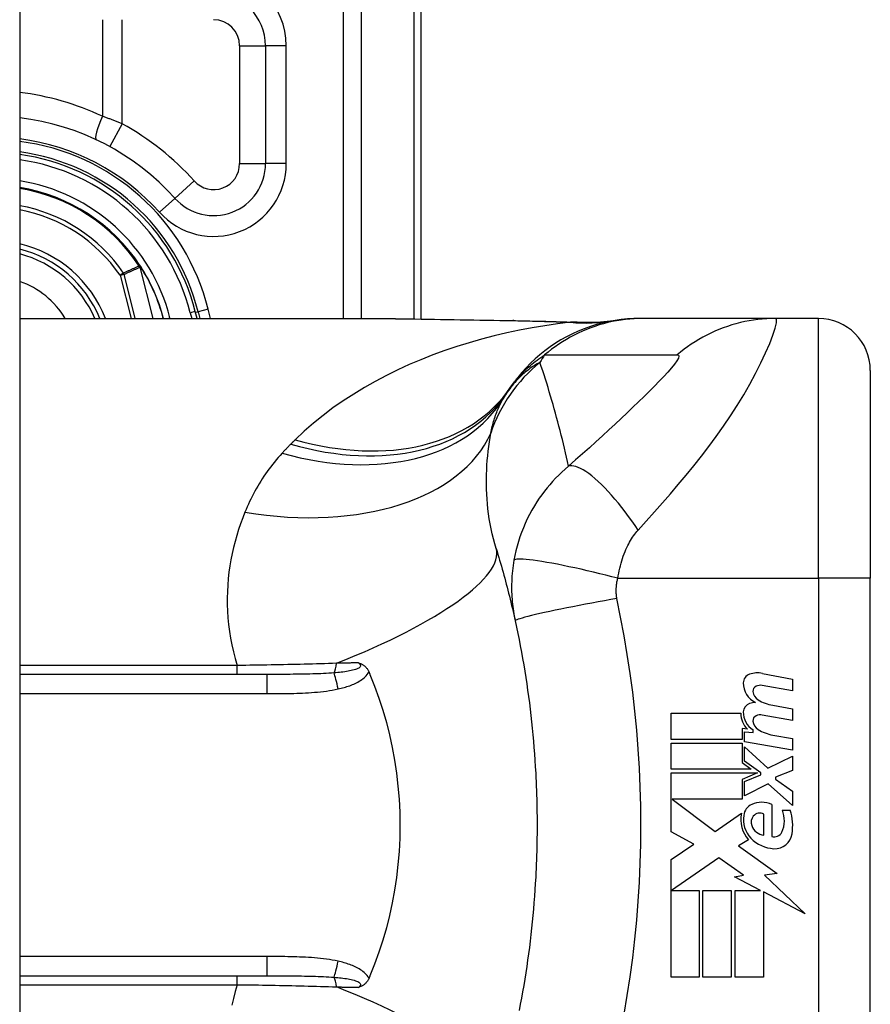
# Model space of a CAD drawing. Header units: inches. Extents: x 5 to 143, y 9 to 74.
# Tile 72 of 76: x 85.645 to 86.29, y 49.29 to 50.036. Entities that reach past the tile are written whole.
import ezdxf

# ---------------------------------------------------------------- set-up
doc = ezdxf.new("R2010")
doc.units = ezdxf.units.IN
doc.header["$MEASUREMENT"] = 0
doc.layers.add('Visible Edges(ANSI)', color=7, linetype='Continuous', lineweight=25)
doc.layers.add('Visible Tangent Edges(ANSI)', color=7, linetype='Continuous', lineweight=25)

msp = doc.modelspace()

# ---------------------------------------------------------------- linework, layer by layer
at = {"layer": 'Visible Edges(ANSI)'}
for p, q in [((85.6453, 53.53008), (85.6453, 30.01908)), ((85.9498, 49.80957), (85.9498, 50.17608)), ((85.83169, 50.01663), (85.83169, 49.92725)), ((85.73697, 49.84944), (85.73653, 49.85001)), ((85.77977, 49.80994), (85.77841, 49.81527)), ((85.78053, 49.81507), (85.7818, 49.80994)), ((85.6453, 49.80994), (85.90125, 49.80994)), ((86.11785, 49.80994), (86.11543, 49.80994)), ((86.21828, 49.80994), (86.11785, 49.80994)), ((86.25082, 49.80994), (86.21828, 49.80994)), ((86.29019, 49.77057), (86.29019, 49.61309)), ((86.29019, 49.23907), (86.29019, 49.61309)), ((85.8327, 49.54025), (85.6453, 49.54025)), ((86.20843, 49.54104), (86.23128, 49.5366)), ((86.23128, 49.5366), (86.23128, 49.5278)), ((86.23128, 49.5278), (86.20828, 49.53185)), ((86.21628, 49.51685), (86.23128, 49.5142)), ((86.23128, 49.5142), (86.23128, 49.5054)), ((86.13908, 49.5108), (86.19208, 49.5108)), ((86.13908, 49.491), (86.13908, 49.5108)), ((86.23128, 49.5054), (86.20828, 49.50946)), ((86.19298, 49.4992), (86.19298, 49.491)), ((86.19708, 49.49884), (86.19298, 49.4992)), ((86.19488, 49.4968), (86.20128, 49.49624)), ((86.19488, 49.48922), (86.19488, 49.4968)), ((86.20128, 49.49624), (86.20128, 49.49818)), ((86.21628, 49.49425), (86.23128, 49.4916)), ((86.23128, 49.4916), (86.23128, 49.4828)), ((86.19298, 49.491), (86.13908, 49.491)), ((86.13908, 49.4882), (86.19298, 49.4882)), ((86.13908, 49.4684), (86.13908, 49.4882)), ((86.19298, 49.4882), (86.19298, 49.47342)), ((86.23128, 49.4828), (86.19488, 49.48922)), ((86.19488, 49.4854), (86.21256, 49.4692)), ((86.19488, 49.4745), (86.19488, 49.4854)), ((86.21256, 49.4692), (86.23128, 49.4782)), ((86.23128, 49.4782), (86.23128, 49.4674)), ((86.19298, 49.47342), (86.19988, 49.4684)), ((86.20713, 49.4656), (86.19488, 49.4745)), ((86.19988, 49.4684), (86.13908, 49.4684)), ((86.13908, 49.4656), (86.20476, 49.4656)), ((86.13908, 49.421), (86.13908, 49.4656)), ((86.20476, 49.4656), (86.19298, 49.4606)), ((86.19488, 49.459), (86.20713, 49.4642)), ((86.20713, 49.4642), (86.20713, 49.4656)), ((86.23128, 49.4674), (86.21828, 49.4624)), ((86.21828, 49.4624), (86.21828, 49.4608)), ((86.19298, 49.4606), (86.19298, 49.4456)), ((86.19488, 49.4482), (86.19488, 49.459)), ((86.21268, 49.4574), (86.19488, 49.4482)), ((86.23128, 49.441), (86.21268, 49.4574)), ((86.21828, 49.4608), (86.23128, 49.4518)), ((86.23128, 49.4518), (86.23128, 49.441)), ((86.13992, 49.4456), (86.17258, 49.4212)), ((86.19298, 49.4456), (86.13992, 49.4456)), ((86.21548, 49.4418), (86.21548, 49.4174)), ((86.17258, 49.4212), (86.19248, 49.435)), ((86.20948, 49.4184), (86.20948, 49.4344)), ((86.22348, 49.4374), (86.22948, 49.4374)), ((86.15649, 49.41175), (86.13908, 49.421)), ((86.13908, 49.4), (86.15649, 49.41175)), ((86.19788, 49.41503), (86.19018, 49.4104)), ((86.19018, 49.4104), (86.21955, 49.38946)), ((86.13908, 49.3108), (86.13908, 49.4)), ((86.17528, 49.4012), (86.13949, 49.3766)), ((86.19399, 49.38811), (86.17528, 49.4012)), ((86.18728, 49.3868), (86.19399, 49.38811)), ((86.21955, 49.38946), (86.21008, 49.38813)), ((86.21008, 49.38813), (86.24088, 49.3589)), ((86.20688, 49.3766), (86.18728, 49.3868)), ((86.13949, 49.3766), (86.16048, 49.3766)), ((86.16048, 49.3766), (86.16048, 49.3108)), ((86.16328, 49.3766), (86.18468, 49.3766)), ((86.16328, 49.3108), (86.16328, 49.3766)), ((86.18468, 49.3766), (86.18468, 49.3108)), ((86.18768, 49.3766), (86.20688, 49.3766)), ((86.18768, 49.3108), (86.18768, 49.3766)), ((86.20908, 49.37545), (86.20908, 49.3108)), ((86.24088, 49.3589), (86.20908, 49.37545)), ((85.6453, 49.3119), (85.8327, 49.3119)), ((86.16048, 49.3108), (86.13908, 49.3108)), ((86.18468, 49.3108), (86.16328, 49.3108)), ((86.20908, 49.3108), (86.18768, 49.3108))]:
    msp.add_line(p, q, dxfattribs=at)
at = {"layer": 'Visible Edges(ANSI)', "flags": 128}
for points in [[(85.90125, 49.80994), (85.93027, 49.80979), (85.95977, 49.80943), (85.98965, 49.80896), (86.01983, 49.80848)], [(86.11543, 49.80994), (86.11079, 49.80984), (86.10611, 49.80957), (86.1014, 49.8091), (86.09669, 49.80844), (86.09197, 49.80758), (86.08726, 49.80653), (86.08258, 49.80528), (86.07793, 49.80383), (86.07334, 49.80218), (86.0688, 49.80034), (86.06433, 49.79831), (86.05995, 49.79609), (86.05566, 49.7937), (86.05148, 49.79113), (86.04742, 49.78839), (86.04349, 49.78549), (86.03969, 49.78245), (86.03603, 49.77927), (86.03253, 49.77595), (86.02918, 49.77252), (86.026, 49.76897), (86.02298, 49.76533), (86.02014, 49.76161), (86.01747, 49.75781)], [(86.01983, 49.80848), (86.04413, 49.80797), (86.06793, 49.80713)], [(86.06793, 49.80713), (86.08311, 49.80718), (86.09823, 49.80868)], [(86.0065, 49.63558), (86.00718, 49.63337), (86.00785, 49.63116), (86.00852, 49.62894), (86.00918, 49.62672), (86.00983, 49.62449), (86.01048, 49.62225), (86.01112, 49.62), (86.01175, 49.61775), (86.01238, 49.6155), (86.013, 49.61323), (86.01362, 49.61096), (86.01422, 49.60868), (86.01482, 49.6064), (86.01541, 49.6041), (86.016, 49.60181), (86.01658, 49.5995), (86.01715, 49.59719), (86.01772, 49.59487), (86.01827, 49.59255), (86.01883, 49.59021), (86.01937, 49.58788), (86.01991, 49.58553), (86.02044, 49.58318), (86.02096, 49.58082)], [(86.02096, 49.58082), (86.02198, 49.57609), (86.02297, 49.57136), (86.02392, 49.56662), (86.02484, 49.56186), (86.02573, 49.5571), (86.02659, 49.55232), (86.02742, 49.54755), (86.02821, 49.54276), (86.02897, 49.53797), (86.0297, 49.53317), (86.03039, 49.52836), (86.03106, 49.52355), (86.03169, 49.51873), (86.03228, 49.51391), (86.03285, 49.50908), (86.03338, 49.50424), (86.03389, 49.4994), (86.03435, 49.49456), (86.03479, 49.48972), (86.0352, 49.48487), (86.03557, 49.48001), (86.03591, 49.47516), (86.03622, 49.4703), (86.03649, 49.46544)], [(85.90214, 49.54901), (85.90253, 49.54889), (85.90291, 49.54876), (85.90328, 49.54863), (85.90366, 49.54849), (85.90404, 49.54833), (85.90441, 49.54816), (85.90478, 49.54797), (85.90516, 49.54777), (85.90553, 49.54756), (85.90589, 49.54732), (85.90626, 49.54706), (85.90662, 49.54678), (85.90698, 49.54648), (85.90733, 49.54615), (85.90768, 49.5458), (85.90801, 49.54543), (85.90832, 49.54506), (85.90862, 49.54466), (85.9089, 49.54425), (85.90917, 49.54383), (85.90942, 49.5434), (85.90966, 49.54296), (85.90989, 49.54251), (85.9101, 49.54204)], [(85.9101, 49.54204), (85.91013, 49.54197), (85.91016, 49.54189), (85.91019, 49.54182), (85.91022, 49.54174), (85.91026, 49.54167), (85.91029, 49.54159), (85.91032, 49.54152), (85.91035, 49.54145), (85.91038, 49.54137), (85.91041, 49.5413), (85.91045, 49.54122), (85.91048, 49.54115), (85.91051, 49.54107), (85.91054, 49.541), (85.91057, 49.54092), (85.9106, 49.54085), (85.91064, 49.54077), (85.91067, 49.5407), (85.9107, 49.54062), (85.91073, 49.54055), (85.91076, 49.54047), (85.91079, 49.5404), (85.91083, 49.54033), (85.91086, 49.54025)], [(85.91086, 49.54025), (85.91442, 49.53136), (85.91769, 49.52233), (85.92067, 49.51315), (85.92334, 49.50384), (85.92572, 49.49439), (85.92779, 49.48483), (85.92954, 49.47516), (85.93099, 49.46539), (85.93211, 49.45559), (85.93291, 49.44574), (85.93339, 49.43586), (85.93355, 49.42597), (85.93338, 49.41606), (85.93289, 49.40615), (85.93208, 49.39628), (85.93096, 49.38649), (85.92951, 49.37678), (85.92776, 49.36716), (85.9257, 49.35765), (85.92333, 49.34825), (85.92066, 49.33897), (85.91769, 49.32981), (85.91442, 49.32079), (85.91086, 49.3119)], [(86.03649, 49.46544), (86.03666, 49.46216), (86.03681, 49.45888), (86.03695, 49.4556), (86.03707, 49.45233), (86.03718, 49.44905), (86.03728, 49.44577), (86.03736, 49.44249), (86.03742, 49.4392), (86.03748, 49.43592), (86.03751, 49.43264), (86.03753, 49.42936), (86.03754, 49.42608), (86.03753, 49.4228), (86.03751, 49.41951), (86.03748, 49.41623), (86.03742, 49.41295), (86.03736, 49.40967), (86.03728, 49.40639), (86.03718, 49.40311), (86.03707, 49.39983), (86.03695, 49.39655), (86.03681, 49.39327), (86.03666, 49.39), (86.03649, 49.38672)], [(86.03649, 49.38672), (86.03622, 49.38186), (86.03591, 49.377), (86.03557, 49.37214), (86.0352, 49.36729), (86.03479, 49.36244), (86.03435, 49.35759), (86.03389, 49.35275), (86.03338, 49.34791), (86.03285, 49.34308), (86.03228, 49.33825), (86.03169, 49.33343), (86.03106, 49.32861), (86.03039, 49.3238), (86.0297, 49.31899), (86.02897, 49.31419), (86.02821, 49.3094), (86.02742, 49.30461), (86.02659, 49.29983), (86.02573, 49.29506), (86.02484, 49.29029), (86.02392, 49.28554)], [(85.9101, 49.31011), (85.90989, 49.30965), (85.90966, 49.30919), (85.90942, 49.30875), (85.90917, 49.30832), (85.9089, 49.3079), (85.90862, 49.30749), (85.90832, 49.3071), (85.90801, 49.30672), (85.90768, 49.30636), (85.90733, 49.30601), (85.90698, 49.30568), (85.90662, 49.30537), (85.90626, 49.30509), (85.90589, 49.30484), (85.90553, 49.3046), (85.90516, 49.30438), (85.90478, 49.30418), (85.90441, 49.304), (85.90404, 49.30383), (85.90366, 49.30367), (85.90328, 49.30353), (85.90291, 49.30339), (85.90253, 49.30326), (85.90214, 49.30315)], [(85.91086, 49.3119), (85.91083, 49.31183), (85.91079, 49.31175), (85.91076, 49.31168), (85.91073, 49.31161), (85.9107, 49.31153), (85.91067, 49.31146), (85.91064, 49.31138), (85.9106, 49.31131), (85.91057, 49.31123), (85.91054, 49.31116), (85.91051, 49.31108), (85.91048, 49.31101), (85.91045, 49.31093), (85.91041, 49.31086), (85.91038, 49.31078), (85.91035, 49.31071), (85.91032, 49.31063), (85.91029, 49.31056), (85.91026, 49.31049), (85.91022, 49.31041), (85.91019, 49.31034), (85.91016, 49.31026), (85.91013, 49.31019), (85.9101, 49.31011)]]:
    msp.add_lwpolyline(points, dxfattribs=at)
at = {"layer": 'Visible Edges(ANSI)'}
for centre, radius, start, end in [((85.79232, 50.01663), 0.03937, 0, 90), ((85.62382, 49.77608), 0.18701, 41.89689, 83.40305), ((85.6238, 49.77608), 0.1615, 13.97087, 82.34968), ((85.6238, 49.77608), 0.1595, 14.22405, 82.25316), ((85.79232, 49.92725), 0.03937, 221.89689, 0), ((85.6238, 49.77608), 0.1348, 33.26022, 80.82269), ((85.6238, 49.77608), 0.089, 22.36032, 76.0206), ((85.73617, 49.84868), 0.0011, 33.21896, 43.49073), ((85.6238, 49.77608), 0.13489, 14.53721, 32.87053), ((86.25082, 49.77057), 0.03937, 0, 90), ((86.1134, 49.68878), 0.11811, 146.47918, 148.69993), ((86.50998, 49.42608), 0.59381, 146.03787, 146.47918), ((86.2009, 49.53376), 0.007, 108.47479, 179.6788), ((86.20477, 49.52219), 0.0192, 79, 108.47479), ((86.21027, 49.53371), 0.01637, 179.6788, 243.95078), ((86.20518, 49.52763), 0.004, 113.54875, 186.10268), ((86.20686, 49.52378), 0.0082, 79.9922, 113.54875), ((86.20956, 49.5281), 0.0084, 186.10268, 237.60833), ((86.20066, 49.51174), 0.00676, 106.9928, 179.47765), ((86.20429, 49.49984), 0.0192, 93.6169, 106.9928), ((86.22123, 49.54745), 0.031, 238.55841, 260.82565), ((86.20808, 49.51047), 0.016, 178.79525, 226.5849), ((86.2099, 49.51166), 0.016, 179.47765, 237.41137), ((86.20518, 49.50523), 0.004, 113.55712, 186.03001), ((86.20686, 49.50138), 0.0082, 80, 113.55712), ((86.20956, 49.5057), 0.0084, 186.03001, 237.59924), ((86.22167, 49.52478), 0.031, 237.59924, 260), ((86.20438, 49.43253), 0.01013, 113.84447, 175.08017), ((86.20788, 49.42461), 0.0188, 66.15553, 113.84447), ((86.21393, 49.43008), 0.022, 167.07905, 223.17854), ((86.21393, 49.43008), 0.01992, 170.40854, 224.16843), ((86.20717, 49.42823), 0.0073, 141.16516, 199.37968), ((86.20644, 49.42881), 0.00637, 61.45471, 141.16516), ((86.20459, 49.42955), 0.02046, 334.67838, 22.56091), ((86.19085, 49.42534), 0.04048, 351.56052, 17.33425), ((86.21085, 49.42952), 0.0112, 199.37968, 262.99755), ((86.2173, 49.42354), 0.0064, 253.52609, 334.67838), ((86.21787, 49.42133), 0.01315, 266.56465, 351.56052), ((86.21867, 49.4347), 0.02654, 224.16843, 266.56465)]:
    msp.add_arc(centre, radius, start, end, dxfattribs=at)
at = {"layer": 'Visible Tangent Edges(ANSI)'}
for p, q in [((85.89047, 50.36717), (85.89047, 49.80994)), ((85.90439, 49.80993), (85.90439, 50.36717)), ((85.94404, 50.17608), (85.94404, 49.80964)), ((85.70804, 50.03631), (85.70804, 49.96312)), ((85.72299, 49.95743), (85.72299, 50.03631)), ((85.81201, 50.01663), (85.83169, 50.01663)), ((85.81201, 50.01663), (85.81201, 49.92725)), ((85.84744, 50.01663), (85.83169, 50.01663)), ((85.84744, 49.92725), (85.84744, 50.01663)), ((85.72299, 49.95743), (85.71354, 49.94016)), ((85.81201, 49.92725), (85.83169, 49.92725)), ((85.84744, 49.92725), (85.83169, 49.92725)), ((85.77767, 49.91411), (85.76302, 49.90096)), ((85.7513, 49.89044), (85.76302, 49.90096)), ((85.7362, 49.84979), (85.73594, 49.84962)), ((85.73653, 49.85001), (85.7362, 49.84979)), ((85.7362, 49.84928), (85.73634, 49.84934)), ((85.72398, 49.84436), (85.72143, 49.84262)), ((85.72143, 49.84262), (85.72442, 49.84338)), ((85.72143, 49.84262), (85.72971, 49.80994)), ((85.7329, 49.80994), (85.72442, 49.84338)), ((85.7364, 49.84871), (85.73655, 49.84875)), ((85.7364, 49.84871), (85.74623, 49.80994)), ((85.74639, 49.80994), (85.73655, 49.84875)), ((85.7371, 49.84929), (85.73693, 49.84918)), ((85.77841, 49.81527), (85.7746, 49.8143)), ((85.7746, 49.8143), (85.7757, 49.80994)), ((85.77859, 49.81459), (85.78053, 49.81507)), ((85.78817, 49.81697), (85.78053, 49.81507)), ((85.78992, 49.80994), (85.78817, 49.81697)), ((85.75737, 49.80994), (85.75922, 49.8104)), ((85.75934, 49.80994), (85.75922, 49.8104)), ((86.25082, 49.61309), (86.25082, 49.80994)), ((86.09874, 49.61309), (86.25082, 49.61309)), ((86.25082, 49.61309), (86.25082, 49.23907)), ((86.29019, 49.61309), (86.25082, 49.61309)), ((85.81026, 49.54699), (85.6453, 49.54699)), ((85.81026, 49.54025), (85.81026, 49.54699)), ((85.8327, 49.54025), (85.8327, 49.52567)), ((85.6453, 49.52567), (85.8327, 49.52567)), ((85.8327, 49.32648), (85.6453, 49.32648)), ((85.8327, 49.32648), (85.8327, 49.3119)), ((85.6453, 49.30516), (85.81026, 49.30516)), ((85.81026, 49.30516), (85.81026, 49.3119))]:
    msp.add_line(p, q, dxfattribs=at)
at = {"layer": 'Visible Tangent Edges(ANSI)', "flags": 128}
for points in [[(85.72299, 49.95743), (85.72237, 49.95768), (85.72175, 49.95793), (85.72114, 49.95818), (85.72052, 49.95843), (85.7199, 49.95867), (85.71928, 49.95892), (85.71866, 49.95917), (85.71804, 49.95941), (85.71741, 49.95965), (85.71679, 49.95989), (85.71617, 49.96013), (85.71554, 49.96037), (85.71492, 49.96061), (85.7143, 49.96084), (85.71367, 49.96108), (85.71305, 49.96131), (85.71242, 49.96154), (85.71179, 49.96177), (85.71117, 49.962), (85.71054, 49.96223), (85.70992, 49.96245), (85.70929, 49.96268), (85.70867, 49.9629), (85.70804, 49.96312)], [(85.73594, 49.84962), (85.73544, 49.84941), (85.73494, 49.84919), (85.73444, 49.84897), (85.73394, 49.84875), (85.73344, 49.84854), (85.73295, 49.84832), (85.73245, 49.8481), (85.73195, 49.84788), (85.73145, 49.84766), (85.73095, 49.84744), (85.73045, 49.84722), (85.72995, 49.84701), (85.72946, 49.84679), (85.72896, 49.84657), (85.72846, 49.84635), (85.72796, 49.84613), (85.72746, 49.84591), (85.72696, 49.84569), (85.72647, 49.84547), (85.72597, 49.84525), (85.72547, 49.84502), (85.72497, 49.8448), (85.72447, 49.84458), (85.72398, 49.84436)], [(85.73594, 49.84962), (85.73595, 49.84961), (85.73596, 49.84959), (85.73597, 49.84958), (85.73598, 49.84956), (85.73599, 49.84955), (85.736, 49.84953), (85.73601, 49.84952), (85.73602, 49.8495), (85.73603, 49.84949), (85.73604, 49.84947), (85.73606, 49.84946), (85.73607, 49.84945), (85.73608, 49.84943), (85.73609, 49.84942), (85.7361, 49.8494), (85.73611, 49.84939), (85.73612, 49.84937), (85.73613, 49.84936), (85.73615, 49.84935), (85.73616, 49.84933), (85.73617, 49.84932), (85.73618, 49.8493), (85.73619, 49.84929), (85.7362, 49.84928)], [(85.7362, 49.84979), (85.73619, 49.84977), (85.73619, 49.84975), (85.73619, 49.84973), (85.73618, 49.84971), (85.73618, 49.84969), (85.73618, 49.84967), (85.73618, 49.84965), (85.73618, 49.84962), (85.73618, 49.8496), (85.73617, 49.84958), (85.73617, 49.84956), (85.73617, 49.84954), (85.73617, 49.84952), (85.73617, 49.84949), (85.73617, 49.84947), (85.73618, 49.84945), (85.73618, 49.84943), (85.73618, 49.84941), (85.73618, 49.84939), (85.73619, 49.84936), (85.73619, 49.84934), (85.73619, 49.84932), (85.7362, 49.8493), (85.7362, 49.84928)], [(85.73634, 49.84934), (85.73633, 49.84936), (85.73633, 49.84938), (85.73632, 49.8494), (85.73631, 49.84942), (85.7363, 49.84943), (85.7363, 49.84945), (85.73629, 49.84947), (85.73628, 49.84949), (85.73627, 49.84951), (85.73627, 49.84953), (85.73626, 49.84955), (85.73626, 49.84956), (85.73625, 49.84958), (85.73624, 49.8496), (85.73624, 49.84962), (85.73623, 49.84964), (85.73623, 49.84966), (85.73622, 49.84968), (85.73622, 49.8497), (85.73621, 49.84972), (85.73621, 49.84974), (85.73621, 49.84976), (85.7362, 49.84977), (85.7362, 49.84979)], [(85.73697, 49.84944), (85.73695, 49.84947), (85.73692, 49.8495), (85.73689, 49.84952), (85.73686, 49.84954), (85.73683, 49.84956), (85.7368, 49.84958), (85.73677, 49.8496), (85.73674, 49.84962), (85.7367, 49.84964), (85.73667, 49.84965), (85.73664, 49.84967), (85.73661, 49.84968), (85.73657, 49.84969), (85.73654, 49.8497), (85.73651, 49.84971), (85.73647, 49.84972), (85.73644, 49.84973), (85.7364, 49.84974), (85.73637, 49.84975), (85.73634, 49.84976), (85.7363, 49.84977), (85.73627, 49.84978), (85.73623, 49.84979), (85.7362, 49.84979)], [(85.7362, 49.84979), (85.73623, 49.84977), (85.73626, 49.84975), (85.7363, 49.84973), (85.73633, 49.8497), (85.73636, 49.84968), (85.73639, 49.84966), (85.73643, 49.84963), (85.73646, 49.84961), (85.73649, 49.84959), (85.73653, 49.84957), (85.73656, 49.84954), (85.73659, 49.84952), (85.73662, 49.84949), (85.73665, 49.84947), (85.73669, 49.84944), (85.73672, 49.84942), (85.73675, 49.84939), (85.73678, 49.84936), (85.7368, 49.84934), (85.73683, 49.84931), (85.73686, 49.84928), (85.73688, 49.84925), (85.73691, 49.84921), (85.73693, 49.84918)], [(85.73655, 49.84875), (85.73655, 49.84878), (85.73654, 49.8488), (85.73653, 49.84883), (85.73653, 49.84885), (85.73652, 49.84888), (85.73651, 49.8489), (85.7365, 49.84893), (85.7365, 49.84895), (85.73649, 49.84898), (85.73648, 49.849), (85.73647, 49.84903), (85.73646, 49.84905), (85.73645, 49.84908), (85.73644, 49.8491), (85.73644, 49.84913), (85.73643, 49.84915), (85.73642, 49.84917), (85.73641, 49.8492), (85.7364, 49.84922), (85.73639, 49.84925), (85.73637, 49.84927), (85.73636, 49.8493), (85.73635, 49.84932), (85.73634, 49.84934)], [(85.72442, 49.84338), (85.72492, 49.8436), (85.72542, 49.84383), (85.72591, 49.84405), (85.72641, 49.84428), (85.72691, 49.8445), (85.72741, 49.84472), (85.72791, 49.84495), (85.72841, 49.84517), (85.72891, 49.84539), (85.72941, 49.84562), (85.72991, 49.84584), (85.73041, 49.84606), (85.73091, 49.84628), (85.73141, 49.8465), (85.73191, 49.84673), (85.73241, 49.84695), (85.73291, 49.84717), (85.7334, 49.84739), (85.7339, 49.84761), (85.7344, 49.84783), (85.7349, 49.84805), (85.7354, 49.84827), (85.7359, 49.84849), (85.7364, 49.84871)], [(85.7362, 49.84928), (85.73621, 49.84925), (85.73622, 49.84923), (85.73623, 49.84921), (85.73624, 49.84919), (85.73625, 49.84916), (85.73626, 49.84914), (85.73627, 49.84912), (85.73628, 49.84909), (85.73629, 49.84907), (85.7363, 49.84905), (85.73631, 49.84902), (85.73632, 49.849), (85.73633, 49.84898), (85.73633, 49.84895), (85.73634, 49.84893), (85.73635, 49.84891), (85.73636, 49.84888), (85.73636, 49.84886), (85.73637, 49.84883), (85.73638, 49.84881), (85.73639, 49.84879), (85.73639, 49.84876), (85.7364, 49.84874), (85.7364, 49.84871)], [(86.06287, 49.80702), (86.05314, 49.80582), (86.04344, 49.80442), (86.03376, 49.80281), (86.02412, 49.80099), (86.01453, 49.79896), (86.00499, 49.79672), (85.99552, 49.79426), (85.98613, 49.79158), (85.97682, 49.78869), (85.96761, 49.78558), (85.95851, 49.78226), (85.94952, 49.77871), (85.94065, 49.77494), (85.93192, 49.77095), (85.92334, 49.76673), (85.9149, 49.76228), (85.90662, 49.75761), (85.89851, 49.75268), (85.89057, 49.74752), (85.88283, 49.74211), (85.8753, 49.73646), (85.86801, 49.73057), (85.86097, 49.72443), (85.8542, 49.71805)], [(85.90125, 49.80994), (85.90603, 49.80993), (85.91081, 49.80992), (85.91562, 49.80989), (85.92043, 49.80986), (85.92526, 49.80982), (85.93011, 49.80977), (85.93497, 49.80971), (85.93984, 49.80965), (85.94472, 49.80959), (85.94962, 49.80952), (85.95453, 49.80944), (85.95945, 49.80936), (85.96438, 49.80928), (85.96932, 49.8092), (85.97427, 49.80911), (85.97923, 49.80902), (85.9842, 49.80893), (85.98918, 49.80884), (85.99417, 49.80875), (85.99916, 49.80866), (86.00417, 49.80857), (86.00919, 49.80848), (86.01421, 49.8084), (86.01924, 49.80831)], [(86.01983, 49.80848), (86.0198, 49.80848), (86.01978, 49.80847), (86.01975, 49.80847), (86.01973, 49.80847), (86.0197, 49.80847), (86.01968, 49.80847), (86.01966, 49.80846), (86.01963, 49.80846), (86.01961, 49.80845), (86.01958, 49.80845), (86.01956, 49.80844), (86.01953, 49.80844), (86.01951, 49.80843), (86.01948, 49.80842), (86.01946, 49.80841), (86.01943, 49.8084), (86.01941, 49.80839), (86.01939, 49.80838), (86.01936, 49.80837), (86.01934, 49.80836), (86.01931, 49.80835), (86.01929, 49.80834), (86.01927, 49.80833), (86.01924, 49.80831)], [(86.01924, 49.80831), (86.02109, 49.80828), (86.02294, 49.80825), (86.02478, 49.80821), (86.02663, 49.80818), (86.02847, 49.80814), (86.03031, 49.8081), (86.03214, 49.80806), (86.03398, 49.80801), (86.03581, 49.80797), (86.03763, 49.80792), (86.03946, 49.80787), (86.04128, 49.80782), (86.0431, 49.80776), (86.04491, 49.80771), (86.04672, 49.80765), (86.04853, 49.80759), (86.05034, 49.80753), (86.05214, 49.80746), (86.05394, 49.80739), (86.05573, 49.80732), (86.05752, 49.80725), (86.05931, 49.80717), (86.06109, 49.8071), (86.06287, 49.80702)], [(86.11785, 49.80994), (86.11454, 49.80989), (86.11121, 49.80974), (86.10788, 49.8095), (86.10454, 49.80916), (86.1012, 49.80871), (86.09787, 49.80817), (86.09454, 49.80753), (86.09123, 49.80679), (86.08793, 49.80595), (86.08466, 49.80501), (86.08141, 49.80397), (86.07819, 49.80283), (86.07501, 49.8016), (86.07186, 49.80027), (86.06875, 49.79885), (86.0657, 49.79735), (86.06269, 49.79575), (86.05973, 49.79407), (86.05683, 49.79231), (86.054, 49.79047), (86.05122, 49.78855), (86.04851, 49.78656), (86.04587, 49.78449), (86.0433, 49.78237)], [(86.06584, 49.80711), (86.06578, 49.80711), (86.0657, 49.8071), (86.06563, 49.8071), (86.06554, 49.8071), (86.06545, 49.80709), (86.06536, 49.80709), (86.06526, 49.80708), (86.06516, 49.80708), (86.06505, 49.80708), (86.06494, 49.80707), (86.06482, 49.80707), (86.06469, 49.80706), (86.06457, 49.80706), (86.06443, 49.80706), (86.0643, 49.80705), (86.06415, 49.80705), (86.06401, 49.80704), (86.06386, 49.80704), (86.0637, 49.80704), (86.06354, 49.80703), (86.06338, 49.80703), (86.06321, 49.80702), (86.06304, 49.80702), (86.06287, 49.80702)], [(86.06793, 49.80713), (86.06785, 49.80714), (86.06776, 49.80714), (86.06767, 49.80714), (86.06758, 49.80715), (86.0675, 49.80715), (86.06741, 49.80715), (86.06732, 49.80715), (86.06723, 49.80715), (86.06715, 49.80715), (86.06706, 49.80715), (86.06697, 49.80715), (86.06689, 49.80715), (86.0668, 49.80715), (86.06671, 49.80715), (86.06662, 49.80715), (86.06654, 49.80715), (86.06645, 49.80714), (86.06636, 49.80714), (86.06628, 49.80714), (86.06619, 49.80713), (86.0661, 49.80713), (86.06602, 49.80712), (86.06593, 49.80712), (86.06584, 49.80711)], [(86.11415, 49.64955), (86.12029, 49.65642), (86.12646, 49.66335), (86.13256, 49.67023), (86.13861, 49.67711), (86.1446, 49.68406), (86.15053, 49.6911), (86.15641, 49.69826), (86.16219, 49.70554), (86.16787, 49.71295), (86.17344, 49.72051), (86.17888, 49.72823), (86.18417, 49.73608), (86.18928, 49.74407), (86.19419, 49.75215), (86.19885, 49.76027), (86.20321, 49.76835), (86.20723, 49.77628), (86.21082, 49.78389), (86.2139, 49.79099), (86.21637, 49.79734), (86.21811, 49.80265), (86.21904, 49.80664), (86.2191, 49.80911), (86.21828, 49.80994)], [(86.21828, 49.80994), (86.21496, 49.80989), (86.21163, 49.80974), (86.2083, 49.8095), (86.20496, 49.80916), (86.20162, 49.80872), (86.19828, 49.80817), (86.19496, 49.80753), (86.19165, 49.80679), (86.18835, 49.80595), (86.18508, 49.80501), (86.18183, 49.80397), (86.17862, 49.80284), (86.17543, 49.80161), (86.17229, 49.80028), (86.16919, 49.79887), (86.16614, 49.79736), (86.16314, 49.79577), (86.16019, 49.79409), (86.1573, 49.79233), (86.15447, 49.79049), (86.1517, 49.78857), (86.149, 49.78658), (86.14637, 49.78452), (86.14381, 49.7824)], [(86.01747, 49.75781), (86.0182, 49.75886), (86.01895, 49.75992), (86.01972, 49.76097), (86.02053, 49.76202), (86.02136, 49.76306), (86.02221, 49.7641), (86.0231, 49.76514), (86.02401, 49.76617), (86.02495, 49.7672), (86.02592, 49.76823), (86.02693, 49.76926), (86.02796, 49.77028), (86.02903, 49.7713), (86.03014, 49.77232), (86.03128, 49.77334), (86.03245, 49.77436), (86.03366, 49.77537), (86.03491, 49.77638), (86.0362, 49.77739), (86.03754, 49.77839), (86.03891, 49.77939), (86.04033, 49.78039), (86.04179, 49.78138), (86.0433, 49.78237)], [(86.0433, 49.78237), (86.0475, 49.78237), (86.0517, 49.78237), (86.05588, 49.78237), (86.06006, 49.78237), (86.06425, 49.78237), (86.06844, 49.78237), (86.07262, 49.78237), (86.07681, 49.78237), (86.08099, 49.78237), (86.08518, 49.78237), (86.08936, 49.78237), (86.09355, 49.78237), (86.09773, 49.78237), (86.10192, 49.78237), (86.10611, 49.78237), (86.11029, 49.78237), (86.11448, 49.78237), (86.11866, 49.78237), (86.12285, 49.78237), (86.12703, 49.78237), (86.13122, 49.78237), (86.13542, 49.78237), (86.13959, 49.78235), (86.14381, 49.7824)], [(86.14381, 49.7824), (86.14486, 49.78215), (86.14514, 49.78127), (86.14468, 49.7798), (86.14351, 49.77778), (86.14172, 49.7753), (86.1394, 49.77245), (86.13665, 49.7693), (86.13355, 49.7659), (86.13016, 49.76232), (86.12653, 49.75859), (86.1227, 49.75474), (86.1187, 49.75079), (86.11455, 49.74674), (86.11026, 49.74262), (86.10585, 49.73842), (86.10133, 49.73416), (86.0967, 49.72984), (86.09196, 49.72546), (86.08713, 49.72102), (86.08221, 49.71655), (86.07719, 49.71202), (86.07205, 49.70742), (86.06678, 49.70274), (86.06146, 49.69807)], [(86.03973, 49.7767), (86.03862, 49.77609), (86.03752, 49.77546), (86.03643, 49.77481), (86.03533, 49.77413), (86.03425, 49.77342), (86.03316, 49.77269), (86.03209, 49.77193), (86.03102, 49.77114), (86.02995, 49.77032), (86.02889, 49.76947), (86.02784, 49.7686), (86.02679, 49.76769), (86.02575, 49.76675), (86.02472, 49.76578), (86.0237, 49.76477), (86.02268, 49.76373), (86.02167, 49.76266), (86.02068, 49.76154), (86.01969, 49.76039), (86.01871, 49.7592), (86.01775, 49.75797), (86.0168, 49.75669), (86.01586, 49.75537), (86.01493, 49.754)], [(86.06146, 49.69807), (86.0607, 49.70146), (86.05993, 49.70485), (86.05915, 49.70822), (86.05835, 49.71159), (86.05754, 49.71494), (86.05671, 49.71828), (86.05587, 49.72161), (86.05503, 49.72494), (86.05416, 49.72825), (86.05329, 49.73155), (86.0524, 49.73484), (86.0515, 49.73812), (86.05059, 49.74139), (86.04966, 49.74465), (86.04872, 49.7479), (86.04777, 49.75114), (86.04681, 49.75437), (86.04584, 49.75759), (86.04485, 49.7608), (86.04385, 49.764), (86.04284, 49.76719), (86.04181, 49.77037), (86.04077, 49.77354), (86.03973, 49.7767)], [(86.00245, 49.72309), (86.00272, 49.72439), (86.003, 49.72567), (86.00329, 49.72694), (86.0036, 49.7282), (86.00392, 49.72944), (86.00425, 49.73066), (86.0046, 49.73188), (86.00495, 49.73307), (86.00533, 49.73425), (86.00571, 49.73541), (86.00611, 49.73656), (86.00652, 49.7377), (86.00694, 49.73882), (86.00738, 49.73992), (86.00783, 49.74101), (86.00829, 49.74209), (86.00877, 49.74315), (86.00926, 49.74419), (86.00976, 49.74522), (86.01028, 49.74623), (86.01081, 49.74723), (86.01135, 49.74822), (86.01191, 49.74918), (86.01248, 49.75014)], [(86.0065, 49.63558), (86.0054, 49.63927), (86.0044, 49.64299), (86.00349, 49.64673), (86.00267, 49.65049), (86.00194, 49.65427), (86.0013, 49.65805), (86.00074, 49.66183), (86.00028, 49.66561), (85.99989, 49.66938), (85.99959, 49.67313), (85.99937, 49.67686), (85.99922, 49.68058), (85.99915, 49.68427), (85.99914, 49.68794), (85.99921, 49.69159), (85.99934, 49.69522), (85.99953, 49.69882), (85.99979, 49.70239), (86.0001, 49.70593), (86.00047, 49.70943), (86.00089, 49.71291), (86.00136, 49.71634), (86.00188, 49.71974), (86.00245, 49.72309)], [(85.8542, 49.71805), (85.85406, 49.71791), (85.85392, 49.71777), (85.85378, 49.71763), (85.85364, 49.71749), (85.8535, 49.71735), (85.85336, 49.71722), (85.85321, 49.71708), (85.85307, 49.71694), (85.85293, 49.7168), (85.85279, 49.71666), (85.85265, 49.71652), (85.85251, 49.71638), (85.85237, 49.71624), (85.85223, 49.7161), (85.85209, 49.71596), (85.85195, 49.71582), (85.8518, 49.71568), (85.85166, 49.71554), (85.85152, 49.7154), (85.85138, 49.71526), (85.85124, 49.71512), (85.8511, 49.71498), (85.85096, 49.71484), (85.85082, 49.7147)], [(85.84428, 49.70789), (85.84276, 49.70621), (85.84127, 49.70451), (85.83981, 49.7028), (85.83838, 49.70107), (85.83698, 49.69932), (85.83562, 49.69756), (85.83428, 49.69577), (85.83297, 49.69398), (85.8317, 49.69216), (85.83045, 49.69033), (85.82924, 49.68848), (85.82805, 49.68662), (85.82689, 49.68474), (85.82577, 49.68285), (85.82467, 49.68094), (85.8236, 49.67902), (85.82256, 49.67708), (85.82154, 49.67512), (85.82056, 49.67315), (85.81961, 49.67117), (85.81868, 49.66917), (85.81778, 49.66716), (85.81691, 49.66513), (85.81607, 49.66309)], [(85.85082, 49.7147), (85.85054, 49.71442), (85.85026, 49.71414), (85.84998, 49.71386), (85.84971, 49.71358), (85.84943, 49.7133), (85.84915, 49.71302), (85.84888, 49.71274), (85.8486, 49.71246), (85.84833, 49.71218), (85.84805, 49.71189), (85.84778, 49.71161), (85.84751, 49.71133), (85.84724, 49.71104), (85.84696, 49.71076), (85.84669, 49.71047), (85.84642, 49.71019), (85.84615, 49.7099), (85.84588, 49.70962), (85.84561, 49.70933), (85.84534, 49.70904), (85.84508, 49.70875), (85.84481, 49.70847), (85.84454, 49.70818), (85.84428, 49.70789)], [(86.06146, 49.69807), (86.05886, 49.69584), (86.05635, 49.69357), (86.05393, 49.69125), (86.05159, 49.68888), (86.04934, 49.68647), (86.04717, 49.68401), (86.04508, 49.68151), (86.04307, 49.67897), (86.04113, 49.67637), (86.03926, 49.67372), (86.03742, 49.67096), (86.03551, 49.66792), (86.03359, 49.66463), (86.0318, 49.66132), (86.03014, 49.65803), (86.02859, 49.65469), (86.02714, 49.65129), (86.02579, 49.64787), (86.02456, 49.64441), (86.02343, 49.64092), (86.02241, 49.63741), (86.02151, 49.63389), (86.02071, 49.63036), (86.02003, 49.62682)], [(86.11415, 49.64955), (86.11179, 49.65303), (86.10937, 49.6565), (86.10689, 49.65994), (86.10437, 49.66333), (86.1018, 49.66665), (86.09921, 49.66989), (86.09661, 49.67302), (86.094, 49.67604), (86.09141, 49.67891), (86.08883, 49.68163), (86.0863, 49.68417), (86.08381, 49.68653), (86.08139, 49.6887), (86.07903, 49.69065), (86.07677, 49.69239), (86.0746, 49.69391), (86.07253, 49.6952), (86.07058, 49.69626), (86.06874, 49.6971), (86.06703, 49.69772), (86.06544, 49.69811), (86.06399, 49.6983), (86.06266, 49.69828), (86.06146, 49.69807)], [(85.81607, 49.66309), (85.81439, 49.6588), (85.8128, 49.65445), (85.81132, 49.65003), (85.80993, 49.64556), (85.80865, 49.64103), (85.80748, 49.63645), (85.80642, 49.63181), (85.80549, 49.62713), (85.80467, 49.6224), (85.80399, 49.61763), (85.80344, 49.61281), (85.80303, 49.60795), (85.80275, 49.60305), (85.80262, 49.59811), (85.80264, 49.59313), (85.80282, 49.58811), (85.80315, 49.58306), (85.80365, 49.57797), (85.80431, 49.57285), (85.80514, 49.56771), (85.80615, 49.56254), (85.80734, 49.55736), (85.80871, 49.55218), (85.81026, 49.54699)], [(86.09874, 49.61309), (86.09905, 49.61501), (86.09941, 49.61692), (86.0998, 49.61883), (86.10023, 49.62072), (86.1007, 49.62259), (86.1012, 49.62443), (86.10174, 49.62626), (86.10231, 49.62805), (86.10291, 49.62981), (86.10355, 49.63153), (86.10422, 49.63325), (86.10494, 49.63495), (86.10564, 49.6365), (86.10633, 49.6379), (86.10702, 49.63922), (86.10773, 49.64051), (86.10846, 49.64176), (86.10921, 49.64297), (86.10998, 49.64416), (86.11077, 49.6453), (86.11158, 49.64642), (86.11242, 49.6475), (86.11327, 49.64854), (86.11415, 49.64955)], [(86.02003, 49.62682), (86.01968, 49.62475), (86.01937, 49.62268), (86.0191, 49.62064), (86.01887, 49.61861), (86.01867, 49.6166), (86.01851, 49.61457), (86.01838, 49.61253), (86.01829, 49.61054), (86.01824, 49.6086), (86.01821, 49.60668), (86.01822, 49.60477), (86.01826, 49.60288), (86.01832, 49.60101), (86.01842, 49.59915), (86.01854, 49.59729), (86.0187, 49.59544), (86.01888, 49.59359), (86.01909, 49.59174), (86.01933, 49.5899), (86.0196, 49.58807), (86.0199, 49.58625), (86.02022, 49.58443), (86.02058, 49.58262), (86.02096, 49.58082)], [(86.09874, 49.61309), (86.09424, 49.61425), (86.08966, 49.61541), (86.08501, 49.61656), (86.08032, 49.61769), (86.07561, 49.6188), (86.07092, 49.61987), (86.06628, 49.6209), (86.06172, 49.62188), (86.05727, 49.62281), (86.05297, 49.62366), (86.04884, 49.62445), (86.04492, 49.62515), (86.04124, 49.62578), (86.03781, 49.62631), (86.03465, 49.62676), (86.03179, 49.62711), (86.02924, 49.62737), (86.027, 49.62754), (86.02507, 49.62762), (86.02346, 49.62761), (86.02216, 49.62753), (86.02116, 49.62736), (86.02046, 49.62713), (86.02003, 49.62682)], [(86.09807, 49.59775), (86.09797, 49.59837), (86.09788, 49.59898), (86.0978, 49.5996), (86.09773, 49.60021), (86.09767, 49.60083), (86.09762, 49.60146), (86.09759, 49.60208), (86.09756, 49.6027), (86.09755, 49.60333), (86.09754, 49.60395), (86.09755, 49.60458), (86.09757, 49.6052), (86.0976, 49.60583), (86.09764, 49.60647), (86.09769, 49.6071), (86.09776, 49.60775), (86.09784, 49.60841), (86.09793, 49.60908), (86.09803, 49.60975), (86.09814, 49.61041), (86.09827, 49.61107), (86.09841, 49.61174), (86.09857, 49.61241), (86.09874, 49.61309)], [(86.09807, 49.59775), (86.09344, 49.59693), (86.08872, 49.59608), (86.08393, 49.59521), (86.07911, 49.59431), (86.07429, 49.5934), (86.06949, 49.59248), (86.06475, 49.59156), (86.06012, 49.59064), (86.05561, 49.58973), (86.05128, 49.58883), (86.04715, 49.58796), (86.04326, 49.58712), (86.03963, 49.58631), (86.03629, 49.58554), (86.03326, 49.58482), (86.03056, 49.58415), (86.02819, 49.58353), (86.02616, 49.58297), (86.02448, 49.58247), (86.02314, 49.58202), (86.02213, 49.58164), (86.02144, 49.58131), (86.02105, 49.58104), (86.02096, 49.58082)], [(86.10352, 49.2827), (86.10595, 49.29691), (86.10813, 49.31116), (86.11004, 49.32544), (86.1117, 49.33976), (86.1131, 49.3541), (86.11425, 49.36847), (86.11514, 49.38286), (86.11577, 49.39726), (86.11615, 49.41166), (86.11628, 49.42608), (86.11615, 49.44049), (86.11577, 49.4549), (86.11514, 49.4693), (86.11425, 49.48368), (86.1131, 49.49805), (86.1117, 49.5124), (86.11004, 49.52671), (86.10813, 49.541), (86.10595, 49.55525), (86.10352, 49.56945), (86.10082, 49.58361), (86.09807, 49.59775)], [(85.8854, 49.54867), (85.8824, 49.54857), (85.87939, 49.54847), (85.87636, 49.54838), (85.87332, 49.54829), (85.87026, 49.5482), (85.86719, 49.54812), (85.8641, 49.54803), (85.86101, 49.54795), (85.8579, 49.54788), (85.85478, 49.5478), (85.85165, 49.54773), (85.84851, 49.54766), (85.84536, 49.54759), (85.8422, 49.54752), (85.83904, 49.54746), (85.83586, 49.5474), (85.83267, 49.54734), (85.82948, 49.54728), (85.82628, 49.54723), (85.82308, 49.54718), (85.81988, 49.54713), (85.81667, 49.54708), (85.81347, 49.54704), (85.81026, 49.54699)], [(85.90214, 49.54901), (85.90276, 49.54854), (85.90323, 49.54804), (85.90354, 49.54753), (85.90368, 49.54702), (85.90361, 49.54651), (85.90335, 49.54602), (85.90291, 49.54554), (85.90232, 49.5451), (85.90158, 49.54469), (85.90074, 49.54431), (85.8998, 49.54397), (85.89878, 49.54365), (85.89771, 49.54336), (85.89659, 49.5431), (85.89543, 49.54285), (85.89422, 49.54263), (85.89298, 49.54242), (85.89171, 49.54224), (85.89041, 49.54206), (85.88908, 49.5419), (85.88774, 49.54175), (85.88638, 49.54161), (85.88501, 49.54149), (85.88362, 49.54137)], [(85.90214, 49.54901), (85.90146, 49.54899), (85.90077, 49.54898), (85.90008, 49.54897), (85.89939, 49.54895), (85.89869, 49.54894), (85.898, 49.54892), (85.89731, 49.54891), (85.89661, 49.5489), (85.89592, 49.54888), (85.89522, 49.54887), (85.89452, 49.54885), (85.89383, 49.54884), (85.89313, 49.54883), (85.89243, 49.54881), (85.89173, 49.5488), (85.89103, 49.54878), (85.89033, 49.54877), (85.88963, 49.54875), (85.88892, 49.54874), (85.88822, 49.54873), (85.88752, 49.54871), (85.88681, 49.5487), (85.88611, 49.54868), (85.8854, 49.54867)], [(85.88362, 49.54137), (85.88167, 49.54123), (85.8797, 49.5411), (85.8777, 49.54098), (85.87569, 49.54088), (85.87366, 49.54079), (85.87161, 49.54071), (85.86954, 49.54064), (85.86746, 49.54057), (85.86537, 49.54052), (85.86326, 49.54047), (85.86114, 49.54043), (85.85901, 49.54039), (85.85687, 49.54036), (85.85472, 49.54034), (85.85256, 49.54032), (85.85039, 49.5403), (85.84821, 49.54029), (85.84602, 49.54027), (85.84382, 49.54027), (85.84161, 49.54026), (85.83939, 49.54026), (85.83717, 49.54025), (85.83494, 49.54025), (85.8327, 49.54025)], [(85.88676, 49.52923), (85.88787, 49.52948), (85.88897, 49.52974), (85.89008, 49.53002), (85.89118, 49.53032), (85.89228, 49.53064), (85.89337, 49.53098), (85.89446, 49.53134), (85.89554, 49.53171), (85.89661, 49.53211), (85.89767, 49.53253), (85.89872, 49.53298), (85.89975, 49.53346), (85.90077, 49.53396), (85.90177, 49.53449), (85.90276, 49.53505), (85.90372, 49.53565), (85.90465, 49.53629), (85.90557, 49.53697), (85.90645, 49.5377), (85.90729, 49.53847), (85.90809, 49.53929), (85.90882, 49.54016), (85.9095, 49.54107), (85.9101, 49.54204)], [(85.8327, 49.52567), (85.83496, 49.52567), (85.83722, 49.52568), (85.83948, 49.52569), (85.84174, 49.5257), (85.844, 49.52572), (85.84626, 49.52575), (85.84852, 49.52578), (85.85078, 49.52583), (85.85304, 49.52588), (85.8553, 49.52595), (85.85756, 49.52603), (85.85982, 49.52612), (85.86208, 49.52623), (85.86433, 49.52637), (85.86659, 49.52652), (85.86885, 49.52669), (85.8711, 49.52689), (85.87336, 49.52711), (85.87561, 49.52737), (85.87785, 49.52766), (85.88009, 49.52799), (85.88232, 49.52835), (85.88455, 49.52877), (85.88676, 49.52923)], [(85.88676, 49.32293), (85.88455, 49.32339), (85.88232, 49.3238), (85.88009, 49.32416), (85.87785, 49.32449), (85.87561, 49.32478), (85.87336, 49.32504), (85.87111, 49.32526), (85.86885, 49.32546), (85.86659, 49.32564), (85.86433, 49.32579), (85.86208, 49.32592), (85.85982, 49.32603), (85.85756, 49.32613), (85.8553, 49.32621), (85.85304, 49.32627), (85.85078, 49.32633), (85.84852, 49.32637), (85.84626, 49.32641), (85.844, 49.32643), (85.84174, 49.32645), (85.83948, 49.32647), (85.83722, 49.32648), (85.83496, 49.32648), (85.8327, 49.32648)], [(85.9101, 49.31011), (85.9095, 49.31108), (85.90882, 49.312), (85.90809, 49.31286), (85.90729, 49.31368), (85.90645, 49.31446), (85.90557, 49.31518), (85.90465, 49.31586), (85.90372, 49.3165), (85.90276, 49.3171), (85.90177, 49.31766), (85.90077, 49.3182), (85.89975, 49.3187), (85.89872, 49.31917), (85.89767, 49.31962), (85.89661, 49.32004), (85.89554, 49.32044), (85.89446, 49.32082), (85.89337, 49.32118), (85.89228, 49.32151), (85.89118, 49.32183), (85.89008, 49.32213), (85.88897, 49.32241), (85.88787, 49.32268), (85.88676, 49.32293)], [(85.81026, 49.30516), (85.80871, 49.29998), (85.80734, 49.29479), (85.80615, 49.28961)], [(85.81026, 49.30516), (85.81347, 49.30512), (85.81667, 49.30507), (85.81988, 49.30503), (85.82308, 49.30498), (85.82628, 49.30492), (85.82948, 49.30487), (85.83267, 49.30481), (85.83586, 49.30475), (85.83904, 49.30469), (85.8422, 49.30463), (85.84536, 49.30456), (85.84851, 49.3045), (85.85165, 49.30443), (85.85478, 49.30435), (85.8579, 49.30428), (85.86101, 49.3042), (85.8641, 49.30412), (85.86719, 49.30404), (85.87026, 49.30395), (85.87332, 49.30386), (85.87636, 49.30377), (85.87939, 49.30368), (85.8824, 49.30359), (85.8854, 49.30349)], [(85.8327, 49.3119), (85.83494, 49.3119), (85.83717, 49.3119), (85.83939, 49.3119), (85.84161, 49.3119), (85.84381, 49.31189), (85.84601, 49.31188), (85.84821, 49.31187), (85.85039, 49.31186), (85.85256, 49.31184), (85.85472, 49.31182), (85.85687, 49.31179), (85.85901, 49.31176), (85.86114, 49.31173), (85.86326, 49.31169), (85.86537, 49.31164), (85.86746, 49.31158), (85.86954, 49.31152), (85.87161, 49.31145), (85.87366, 49.31137), (85.87569, 49.31127), (85.8777, 49.31117), (85.8797, 49.31106), (85.88167, 49.31093), (85.88362, 49.31078)], [(85.88362, 49.31078), (85.88501, 49.31067), (85.88638, 49.31054), (85.88774, 49.3104), (85.88908, 49.31026), (85.89041, 49.31009), (85.89171, 49.30992), (85.89298, 49.30973), (85.89422, 49.30952), (85.89543, 49.3093), (85.89659, 49.30906), (85.89771, 49.30879), (85.89878, 49.30851), (85.8998, 49.30819), (85.90074, 49.30784), (85.90158, 49.30746), (85.90231, 49.30705), (85.90291, 49.30661), (85.90335, 49.30614), (85.90361, 49.30564), (85.90368, 49.30513), (85.90354, 49.30462), (85.90323, 49.30411), (85.90276, 49.30362), (85.90214, 49.30315)], [(85.8854, 49.30349), (85.88611, 49.30347), (85.88681, 49.30346), (85.88752, 49.30344), (85.88822, 49.30343), (85.88892, 49.30342), (85.88963, 49.3034), (85.89033, 49.30339), (85.89103, 49.30337), (85.89173, 49.30336), (85.89243, 49.30334), (85.89313, 49.30333), (85.89383, 49.30331), (85.89452, 49.3033), (85.89522, 49.30329), (85.89592, 49.30327), (85.89661, 49.30326), (85.89731, 49.30324), (85.898, 49.30323), (85.89869, 49.30322), (85.89939, 49.3032), (85.90008, 49.30319), (85.90077, 49.30317), (85.90146, 49.30316), (85.90214, 49.30315)]]:
    msp.add_lwpolyline(points, dxfattribs=at)
at = {"layer": 'Visible Tangent Edges(ANSI)'}
for centre, radius, start, end in [((85.79232, 50.01663), 0.05512, 0, 90), ((85.79232, 50.01663), 0.01969, 0, 90), ((85.62008, 49.77608), 0.20669, 64.81439, 82.99138), ((85.62382, 49.77608), 0.20669, 41.89689, 61.329), ((85.62382, 49.77608), 0.17126, 41.89689, 82.79336), ((85.6238, 49.77608), 0.16937, 13.97087, 82.70731), ((85.6238, 49.77608), 0.15556, 14.22405, 82.05585), ((85.79232, 49.92725), 0.05512, 221.89689, 0), ((85.79232, 49.92725), 0.01969, 221.89689, 0), ((85.6238, 49.77608), 0.1397, 14.22405, 81.14665), ((85.6238, 49.77608), 0.1341, 33.26022, 80.7742), ((85.6238, 49.77608), 0.12123, 34.28046, 79.78478), ((85.6238, 49.77608), 0.11814, 34.28046, 79.51478), ((85.6238, 49.77608), 0.09294, 21.36538, 76.62405), ((85.6238, 49.77608), 0.08547, 23.3375, 75.43056), ((85.6238, 49.77608), 0.13469, 14.55893, 32.87053), ((85.6238, 49.77608), 0.06549, 31.13219, 70.83413), ((86.41058, 49.5468), 0.43633, 147.32435, 148.20432)]:
    msp.add_arc(centre, radius, start, end, dxfattribs=at)
for centre, major_axis, ratio, start_param, end_param in [((85.71178, 49.96312), (-0.00838, -0.01781), 0.172316, 4.793245, 6.283185), ((85.72143, 49.84262), (-0.00162, 0.00359), 0.779727, 4.57537, 4.849408), ((86.06287, 50.00237), (0.03285, -0.19409), 0.802573, 6.07533, 6.283185), ((86.06955, 50.00343), (0.02867, -0.19475), 0.91694, 6.10346, 6.283185), ((86.11428, 49.68616), (0.11201, 0.03746), 0.992002, 1.934247, 2.496049), ((85.85082, 49.86271), (0.16411, -0.10871), 0.689059, 5.140584, 6.283185), ((85.8542, 49.86778), (0.16327, -0.10997), 0.696909, 5.151259, 6.283185), ((85.84428, 49.85241), (0.1682, -0.10227), 0.678602, 5.103708, 6.283185), ((85.81607, 49.78464), (0.19017, -0.05083), 0.604241, 4.872507, 6.187736), ((85.81851, 49.57719), (0.18799, 0.05839), 0.249251, 4.997807, 6.283185), ((85.88206, 49.55009), (0, 0.00984), 0.343453, 3.624092, 4.566988), ((85.88676, 49.52394), (0.00402, -0.01927), 0.056853, 1.836987, 2.689915), ((85.88676, 49.32822), (-0.00402, -0.01927), 0.056853, 0.451678, 1.304606), ((85.88206, 49.30206), (0, 0.00984), 0.343453, 4.857789, 5.800686), ((85.81851, 49.27497), (0.18799, -0.05839), 0.249251, 0, 1.285379)]:
    msp.add_ellipse(centre, major_axis=major_axis, ratio=ratio, start_param=start_param, end_param=end_param, dxfattribs=at)

doc.saveas('drawing.dxf')
